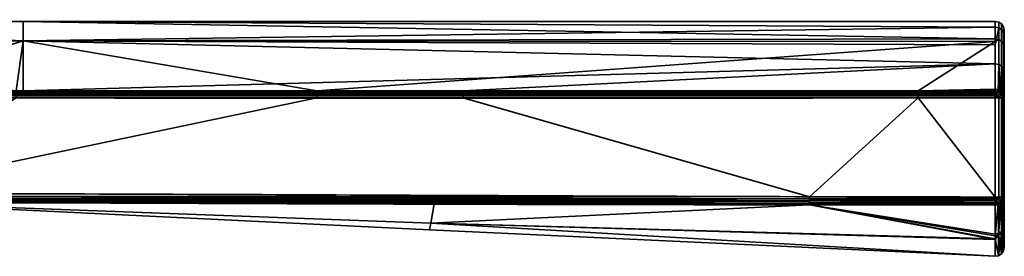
# Model space of a CAD drawing. Header units: millimetres. Extents: x -320 to 8070, y -96 to 57.
# Tile 68 of 111: x 4147 to 4201, y -96 to -83. Entities that reach past the tile are written whole.
import ezdxf

# ---------------------------------------------------------------- set-up
doc = ezdxf.new("R2010")
doc.units = ezdxf.units.MM
doc.layers.add('31', color=7, linetype='Continuous', true_color=0xffffff)

# ---------------------------------------------------------------- blocks, each defined once
blk = doc.blocks.new('UG_SURFACE_014')
at = {"layer": '31', "color": 251, "linetype": 'Continuous', "lineweight": 35}
for points in [[(4119.407, -83.211, 1103.999), (4146.862, -84.375, 1098.026), (4098.693, -83.206, 1103.195)], [(4098.693, -83.206, 1103.195), (4146.862, -84.375, 1098.026), (4119.504, -84.025, 1098.166)], [(4146.861, -83.3, 1103.998), (4119.407, -83.211, 1103.999), (4119.504, -84.024, 1109.832)], [(4119.407, -83.211, 1103.999), (4146.861, -83.3, 1103.998), (4146.862, -84.375, 1098.026)], [(4119.504, -84.024, 1109.832), (4146.862, -84.374, 1109.971), (4146.861, -83.3, 1103.998)], [(4146.861, -83.3, 1103.998), (4146.862, -84.374, 1109.971), (4200.5, -84.265, 1109.668)], [(4146.861, -83.3, 1103.998), (4200.5, -83.3, 1104), (4200.5, -83.616, 1100.726)], [(4200.5, -83.616, 1100.726), (4146.862, -84.375, 1098.026), (4146.861, -83.3, 1103.998)], [(4200.5, -84.265, 1109.668), (4200.5, -83.3, 1104), (4146.861, -83.3, 1103.998)], [(4200.5, -83.616, 1100.726), (4200.5, -84.603, 1098.112), (4146.862, -84.375, 1098.026)], [(4200.691, -83.338, 1104), (4200.5, -83.3, 1104), (4200.5, -84.265, 1109.668), (4200.691, -84.301, 1109.656)], [(4200.691, -83.653, 1100.733), (4200.5, -83.616, 1100.726), (4200.5, -83.3, 1104), (4200.691, -83.338, 1104)], [(4200.5, -84.603, 1098.112), (4200.5, -83.616, 1100.726), (4200.691, -83.653, 1100.733)], [(4200.691, -83.653, 1100.733), (4200.691, -85.68, 1095.366), (4200.5, -85.647, 1095.347), (4200.5, -84.603, 1098.112)], [(4200.853, -83.446, 1104), (4200.691, -83.338, 1104), (4200.691, -84.301, 1109.656), (4200.853, -84.404, 1109.62)], [(4200.853, -83.76, 1100.754), (4200.691, -83.653, 1100.733), (4200.691, -83.338, 1104), (4200.853, -83.446, 1104)], [(4200.853, -85.773, 1095.421), (4200.691, -85.68, 1095.366), (4200.691, -83.653, 1100.733), (4200.853, -83.76, 1100.754)], [(4200.962, -83.609, 1104), (4200.853, -83.446, 1104), (4200.853, -84.404, 1109.62), (4200.962, -84.557, 1109.566)], [(4200.962, -83.919, 1100.785), (4200.853, -83.76, 1100.754), (4200.853, -83.446, 1104), (4200.962, -83.609, 1104)], [(4201, -83.8, 1104), (4200.962, -83.609, 1104), (4200.962, -84.557, 1109.566), (4201, -84.737, 1109.503)], [(4201, -84.107, 1100.822), (4200.962, -83.919, 1100.785), (4200.962, -83.609, 1104), (4201, -83.8, 1104)], [(4146.49, -87.145, 1114.816), (4146.862, -84.374, 1109.971), (4119.504, -84.024, 1109.832)], [(4119.62, -84.991, 1095.494), (4119.504, -84.025, 1098.166), (4146.862, -84.375, 1098.026)], [(4200.962, -85.913, 1095.503), (4200.853, -85.773, 1095.421), (4200.853, -83.76, 1100.754), (4200.962, -83.919, 1100.785)], [(4201, -86.079, 1095.599), (4200.962, -85.913, 1095.503), (4200.962, -83.919, 1100.785), (4201, -84.107, 1100.822)], [(4201, -95.788, 1104), (4201, -83.8, 1104), (4201, -84.737, 1109.503)], [(4201, -95.788, 1104), (4201, -84.107, 1100.822), (4201, -83.8, 1104)], [(4201, -95.788, 1104), (4201, -86.079, 1095.599), (4201, -84.107, 1100.822)], [(4119.62, -84.991, 1095.494), (4146.862, -84.375, 1098.026), (4137.982, -87.146, 1093.184)], [(4146.862, -84.375, 1098.026), (4146.863, -87.147, 1093.184), (4137.982, -87.146, 1093.184)], [(4146.49, -87.145, 1114.816), (4146.863, -87.145, 1114.816), (4146.862, -84.374, 1109.971)], [(4146.862, -84.374, 1109.971), (4200.5, -84.419, 1109.946), (4200.5, -84.265, 1109.668)], [(4200.5, -84.419, 1109.946), (4146.862, -84.374, 1109.971), (4163.075, -87.148, 1114.816)], [(4146.862, -84.374, 1109.971), (4146.863, -87.145, 1114.816), (4163.075, -87.148, 1114.816)], [(4146.862, -84.375, 1098.026), (4200.5, -84.603, 1098.112), (4200.5, -85.647, 1095.347)], [(4200.5, -85.647, 1095.347), (4146.863, -87.147, 1093.184), (4146.862, -84.375, 1098.026)], [(4163.075, -87.148, 1114.816), (4196.247, -87.148, 1114.816), (4200.5, -84.419, 1109.946)], [(4196.247, -87.148, 1114.816), (4200.5, -87.053, 1114.698), (4200.5, -84.419, 1109.946)], [(4200.691, -84.301, 1109.656), (4200.5, -84.265, 1109.668), (4200.5, -84.419, 1109.946)], [(4200.5, -84.419, 1109.946), (4200.5, -87.053, 1114.698), (4200.691, -87.082, 1114.674), (4200.691, -84.301, 1109.656)], [(4200.853, -84.404, 1109.62), (4200.691, -84.301, 1109.656), (4200.691, -87.082, 1114.674), (4200.853, -87.167, 1114.606)], [(4200.962, -84.557, 1109.566), (4200.853, -84.404, 1109.62), (4200.853, -87.167, 1114.606), (4200.962, -87.294, 1114.505)], [(4201, -84.737, 1109.503), (4200.962, -84.557, 1109.566), (4200.962, -87.294, 1114.505), (4201, -87.443, 1114.385)], [(4201, -84.737, 1109.503), (4201, -87.443, 1114.385), (4201, -94.687, 1110.751), (4201, -95.788, 1104)], [(4171.152, -87.147, 1093.184), (4146.863, -87.147, 1093.184), (4200.5, -85.647, 1095.347)], [(4200.5, -85.647, 1095.347), (4200.5, -87.148, 1093.184), (4171.152, -87.147, 1093.184)], [(4200.653, -87.171, 1093.203), (4200.5, -87.148, 1093.184), (4200.5, -85.647, 1095.347), (4200.691, -85.68, 1095.366)], [(4200.691, -85.68, 1095.366), (4200.691, -87.177, 1093.208), (4200.653, -87.171, 1093.203)], [(4200.691, -85.68, 1095.366), (4200.853, -85.773, 1095.421), (4200.853, -87.261, 1093.277), (4200.804, -87.236, 1093.256)], [(4200.804, -87.236, 1093.256), (4200.691, -87.177, 1093.208), (4200.691, -85.68, 1095.366)], [(4200.853, -85.773, 1095.421), (4200.962, -85.913, 1095.503), (4200.962, -87.387, 1093.379), (4200.936, -87.357, 1093.355)], [(4200.936, -87.357, 1093.355), (4200.891, -87.305, 1093.312), (4200.853, -85.773, 1095.421)], [(4200.891, -87.305, 1093.312), (4200.853, -87.261, 1093.277), (4200.853, -85.773, 1095.421)], [(4201, -87.535, 1093.5), (4200.962, -87.387, 1093.379), (4200.962, -85.913, 1095.503), (4201, -86.079, 1095.599)], [(4201, -86.079, 1095.599), (4201, -95.788, 1104), (4201, -94.592, 1096.971)], [(4201, -94.592, 1096.971), (4201, -93.011, 1093.5), (4201, -87.535, 1093.5), (4201, -86.079, 1095.599)], [(4137.975, -87.534, 1093), (4137.977, -87.424, 1093.012), (4171.152, -87.425, 1093.012), (4171.152, -87.535, 1093)], [(4137.977, -87.424, 1093.012), (4137.979, -87.32, 1093.048), (4171.152, -87.32, 1093.048), (4171.152, -87.425, 1093.012)], [(4137.979, -87.32, 1093.048), (4137.98, -87.225, 1093.107), (4171.152, -87.226, 1093.107)], [(4171.152, -87.226, 1093.107), (4171.152, -87.32, 1093.048), (4137.979, -87.32, 1093.048)], [(4137.98, -87.225, 1093.107), (4137.982, -87.146, 1093.184), (4146.863, -87.147, 1093.184)], [(4171.152, -87.226, 1093.107), (4137.98, -87.225, 1093.107), (4146.863, -87.147, 1093.184)], [(4146.863, -87.145, 1114.816), (4146.49, -87.224, 1114.893), (4163.075, -87.227, 1114.893)], [(4146.863, -87.145, 1114.816), (4146.49, -87.145, 1114.816), (4146.49, -87.224, 1114.893)], [(4146.49, -87.224, 1114.893), (4146.49, -87.319, 1114.952), (4163.075, -87.321, 1114.952)], [(4163.075, -87.321, 1114.952), (4163.075, -87.227, 1114.893), (4146.49, -87.224, 1114.893)], [(4146.49, -87.319, 1114.952), (4146.49, -87.423, 1114.988), (4163.075, -87.426, 1114.988), (4163.075, -87.321, 1114.952)], [(4146.49, -87.423, 1114.988), (4146.49, -87.533, 1115), (4163.075, -87.536, 1115), (4163.075, -87.426, 1114.988)], [(4163.075, -87.227, 1114.893), (4163.075, -87.148, 1114.816), (4146.863, -87.145, 1114.816)], [(4146.863, -87.147, 1093.184), (4171.152, -87.147, 1093.184), (4171.152, -87.226, 1093.107)], [(4163.075, -87.148, 1114.816), (4163.075, -87.227, 1114.893), (4196.247, -87.227, 1114.893), (4196.247, -87.148, 1114.816)], [(4163.075, -87.227, 1114.893), (4163.075, -87.321, 1114.952), (4196.247, -87.321, 1114.952), (4196.247, -87.227, 1114.893)], [(4163.075, -87.321, 1114.952), (4163.075, -87.426, 1114.988), (4196.247, -87.426, 1114.988), (4196.247, -87.321, 1114.952)], [(4163.075, -87.426, 1114.988), (4163.075, -87.536, 1115), (4196.247, -87.536, 1115), (4196.247, -87.426, 1114.988)], [(4171.152, -87.226, 1093.107), (4171.152, -87.147, 1093.184), (4200.5, -87.148, 1093.184), (4200.5, -87.182, 1093.15)], [(4200.5, -87.182, 1093.15), (4200.5, -87.227, 1093.107), (4171.152, -87.226, 1093.107)], [(4171.152, -87.32, 1093.048), (4171.152, -87.226, 1093.107), (4200.5, -87.227, 1093.107), (4200.5, -87.321, 1093.048)], [(4171.152, -87.425, 1093.012), (4171.152, -87.32, 1093.048), (4200.5, -87.321, 1093.048), (4200.5, -87.344, 1093.04)], [(4200.5, -87.344, 1093.04), (4200.5, -87.425, 1093.012), (4171.152, -87.425, 1093.012)], [(4171.152, -87.535, 1093), (4171.152, -87.425, 1093.012), (4200.5, -87.425, 1093.012), (4200.5, -87.535, 1093)], [(4196.247, -87.148, 1114.816), (4200.5, -87.148, 1114.816), (4200.5, -87.053, 1114.698)], [(4196.247, -87.148, 1114.816), (4196.247, -87.227, 1114.893), (4200.5, -87.227, 1114.893), (4200.5, -87.182, 1114.85)], [(4200.5, -87.182, 1114.85), (4200.5, -87.148, 1114.816), (4196.247, -87.148, 1114.816)], [(4196.247, -87.227, 1114.893), (4196.247, -87.321, 1114.952), (4200.5, -87.321, 1114.952), (4200.5, -87.227, 1114.893)], [(4196.247, -87.321, 1114.952), (4196.247, -87.426, 1114.988), (4200.5, -87.425, 1114.988), (4200.5, -87.344, 1114.959)], [(4200.5, -87.344, 1114.959), (4200.5, -87.321, 1114.952), (4196.247, -87.321, 1114.952)], [(4196.247, -87.426, 1114.988), (4196.247, -87.536, 1115), (4200.5, -87.535, 1115), (4200.5, -87.425, 1114.988)], [(4200.691, -87.082, 1114.674), (4200.5, -87.053, 1114.698), (4200.5, -87.148, 1114.816), (4200.653, -87.171, 1114.797)], [(4200.653, -87.171, 1114.797), (4200.5, -87.148, 1114.816), (4200.5, -87.182, 1114.85)], [(4200.5, -87.182, 1093.15), (4200.5, -87.148, 1093.184), (4200.653, -87.171, 1093.203)], [(4200.5, -87.182, 1114.85), (4200.636, -87.207, 1114.852), (4200.653, -87.171, 1114.797)], [(4200.653, -87.171, 1093.203), (4200.636, -87.207, 1093.148), (4200.5, -87.182, 1093.15)], [(4200.636, -87.207, 1114.852), (4200.5, -87.182, 1114.85), (4200.5, -87.227, 1114.893)], [(4200.5, -87.227, 1093.107), (4200.5, -87.182, 1093.15), (4200.636, -87.207, 1093.148)], [(4200.636, -87.207, 1114.852), (4200.5, -87.227, 1114.893), (4200.5, -87.321, 1114.952)], [(4200.5, -87.321, 1114.952), (4200.573, -87.358, 1114.962), (4200.636, -87.207, 1114.852)], [(4200.636, -87.207, 1093.148), (4200.573, -87.358, 1093.039), (4200.5, -87.321, 1093.048)], [(4200.5, -87.321, 1093.048), (4200.5, -87.227, 1093.107), (4200.636, -87.207, 1093.148)], [(4200.5, -87.321, 1114.952), (4200.5, -87.344, 1114.959), (4200.573, -87.358, 1114.962)], [(4200.573, -87.358, 1093.039), (4200.5, -87.344, 1093.04), (4200.5, -87.321, 1093.048)], [(4200.573, -87.358, 1114.962), (4200.5, -87.344, 1114.959), (4200.5, -87.425, 1114.988)], [(4200.5, -87.425, 1093.012), (4200.5, -87.344, 1093.04), (4200.573, -87.358, 1093.039)], [(4200.5, -87.425, 1114.988), (4200.5, -87.535, 1115), (4200.573, -87.358, 1114.962)], [(4200.5, -87.535, 1115), (4200.636, -87.399, 1114.962), (4200.573, -87.358, 1114.962)], [(4200.573, -87.358, 1093.039), (4200.5, -87.535, 1093), (4200.5, -87.425, 1093.012)], [(4200.573, -87.358, 1093.039), (4200.636, -87.399, 1093.039), (4200.5, -87.535, 1093)], [(4200.5, -87.535, 1115), (4200.678, -87.462, 1114.962), (4200.636, -87.399, 1114.962)], [(4200.636, -87.399, 1093.039), (4200.678, -87.462, 1093.039), (4200.5, -87.535, 1093)], [(4200.678, -87.462, 1114.962), (4200.5, -87.535, 1115), (4200.691, -87.535, 1114.962)], [(4200.691, -87.535, 1093.038), (4200.5, -87.535, 1093), (4200.678, -87.462, 1093.039)], [(4200.573, -87.358, 1114.962), (4200.636, -87.399, 1114.962), (4200.751, -87.284, 1114.852), (4200.636, -87.207, 1114.852)], [(4200.636, -87.207, 1093.148), (4200.751, -87.284, 1093.148), (4200.636, -87.399, 1093.039), (4200.573, -87.358, 1093.039)], [(4200.691, -87.177, 1114.792), (4200.653, -87.171, 1114.797), (4200.636, -87.207, 1114.852)], [(4200.636, -87.207, 1093.148), (4200.653, -87.171, 1093.203), (4200.691, -87.177, 1093.208)], [(4200.636, -87.207, 1114.852), (4200.751, -87.284, 1114.852), (4200.691, -87.177, 1114.792)], [(4200.691, -87.177, 1093.208), (4200.751, -87.284, 1093.148), (4200.636, -87.207, 1093.148)], [(4200.636, -87.399, 1114.962), (4200.678, -87.462, 1114.962), (4200.828, -87.4, 1114.852), (4200.751, -87.284, 1114.852)], [(4200.751, -87.284, 1093.148), (4200.828, -87.4, 1093.148), (4200.678, -87.462, 1093.039), (4200.636, -87.399, 1093.039)], [(4200.653, -87.171, 1114.797), (4200.691, -87.177, 1114.792), (4200.691, -87.082, 1114.674)], [(4200.828, -87.4, 1114.852), (4200.678, -87.462, 1114.962), (4200.693, -87.535, 1114.962), (4200.853, -87.535, 1114.853)], [(4200.853, -87.535, 1093.147), (4200.693, -87.535, 1093.039), (4200.678, -87.462, 1093.039), (4200.828, -87.4, 1093.148)], [(4200.691, -87.535, 1114.962), (4200.693, -87.535, 1114.962), (4200.678, -87.462, 1114.962)], [(4200.678, -87.462, 1093.039), (4200.693, -87.535, 1093.039), (4200.691, -87.535, 1093.038)], [(4200.853, -87.167, 1114.606), (4200.691, -87.082, 1114.674), (4200.691, -87.177, 1114.792), (4200.804, -87.236, 1114.744)], [(4200.751, -87.284, 1114.852), (4200.804, -87.236, 1114.744), (4200.691, -87.177, 1114.792)], [(4200.691, -87.177, 1093.208), (4200.804, -87.236, 1093.256), (4200.751, -87.284, 1093.148)], [(4200.804, -87.236, 1114.744), (4200.751, -87.284, 1114.852), (4200.828, -87.4, 1114.852)], [(4200.828, -87.4, 1093.148), (4200.751, -87.284, 1093.148), (4200.804, -87.236, 1093.256)], [(4200.804, -87.236, 1114.744), (4200.853, -87.261, 1114.723), (4200.853, -87.167, 1114.606)], [(4200.828, -87.4, 1114.852), (4200.853, -87.261, 1114.723), (4200.804, -87.236, 1114.744)], [(4200.804, -87.236, 1093.256), (4200.853, -87.261, 1093.277), (4200.828, -87.4, 1093.148)], [(4200.891, -87.305, 1114.688), (4200.853, -87.261, 1114.723), (4200.828, -87.4, 1114.852)], [(4200.828, -87.4, 1093.148), (4200.853, -87.261, 1093.277), (4200.891, -87.305, 1093.312)], [(4200.828, -87.4, 1114.852), (4200.928, -87.358, 1114.688), (4200.891, -87.305, 1114.688)], [(4200.891, -87.305, 1093.312), (4200.928, -87.358, 1093.312), (4200.828, -87.4, 1093.148)], [(4200.928, -87.358, 1114.688), (4200.828, -87.4, 1114.852), (4200.855, -87.535, 1114.852), (4200.962, -87.535, 1114.691)], [(4200.962, -87.535, 1093.309), (4200.855, -87.535, 1093.148), (4200.828, -87.4, 1093.148), (4200.928, -87.358, 1093.312)], [(4200.853, -87.535, 1114.853), (4200.855, -87.535, 1114.852), (4200.828, -87.4, 1114.852)], [(4200.828, -87.4, 1093.148), (4200.855, -87.535, 1093.148), (4200.853, -87.535, 1093.147)], [(4200.962, -87.294, 1114.505), (4200.853, -87.167, 1114.606), (4200.891, -87.305, 1114.688), (4200.936, -87.357, 1114.645)], [(4200.853, -87.167, 1114.606), (4200.853, -87.261, 1114.723), (4200.891, -87.305, 1114.688)], [(4200.891, -87.305, 1114.688), (4200.928, -87.358, 1114.688), (4200.936, -87.357, 1114.645)], [(4200.936, -87.357, 1093.355), (4200.928, -87.358, 1093.312), (4200.891, -87.305, 1093.312)], [(4200.936, -87.357, 1114.645), (4200.928, -87.358, 1114.688), (4200.963, -87.535, 1114.688)], [(4200.963, -87.535, 1093.312), (4200.928, -87.358, 1093.312), (4200.936, -87.357, 1093.355)], [(4200.962, -87.535, 1114.691), (4200.963, -87.535, 1114.688), (4200.928, -87.358, 1114.688)], [(4200.928, -87.358, 1093.312), (4200.963, -87.535, 1093.312), (4200.962, -87.535, 1093.309)], [(4200.936, -87.357, 1114.645), (4200.962, -87.387, 1114.621), (4200.962, -87.294, 1114.505)], [(4200.963, -87.535, 1114.688), (4200.962, -87.387, 1114.621), (4200.936, -87.357, 1114.645)], [(4200.936, -87.357, 1093.355), (4200.962, -87.387, 1093.379), (4200.963, -87.535, 1093.312)], [(4201, -87.443, 1114.385), (4200.962, -87.294, 1114.505), (4200.962, -87.387, 1114.621), (4201, -87.535, 1114.5)], [(4200.963, -87.535, 1114.688), (4201, -87.535, 1114.5), (4200.962, -87.387, 1114.621)], [(4200.962, -87.387, 1093.379), (4201, -87.535, 1093.5), (4200.963, -87.535, 1093.312)], [(4201, -87.443, 1114.385), (4201, -87.535, 1114.5), (4201, -93.011, 1114.5), (4201, -94.687, 1110.751)], [(4190.257, -92.992, 1093), (4138, -92.8, 1093), (4137.975, -87.534, 1093), (4171.152, -87.535, 1093)], [(4163.075, -87.536, 1115), (4146.49, -87.533, 1115), (4138, -92.8, 1115)], [(4196.247, -87.536, 1115), (4163.075, -87.536, 1115), (4138, -92.8, 1115), (4190.257, -92.992, 1115)], [(4171.152, -87.535, 1093), (4200.5, -87.535, 1093), (4200.5, -93.011, 1093), (4190.257, -92.992, 1093)], [(4190.257, -92.992, 1115), (4200.5, -93.011, 1115), (4196.247, -87.536, 1115)], [(4200.5, -93.011, 1115), (4200.5, -87.535, 1115), (4196.247, -87.536, 1115)], [(4200.5, -87.535, 1115), (4200.5, -93.011, 1115), (4200.691, -93.011, 1114.962), (4200.691, -87.535, 1114.962)], [(4200.5, -93.011, 1093), (4200.5, -87.535, 1093), (4200.691, -87.535, 1093.038), (4200.691, -93.011, 1093.038)], [(4200.693, -87.535, 1114.962), (4200.691, -87.535, 1114.962), (4200.691, -93.011, 1114.962), (4200.693, -93.011, 1114.962)], [(4200.693, -93.011, 1093.039), (4200.691, -93.011, 1093.038), (4200.691, -87.535, 1093.038), (4200.693, -87.535, 1093.039)], [(4200.693, -93.011, 1114.962), (4200.853, -93.011, 1114.853), (4200.853, -87.535, 1114.853), (4200.693, -87.535, 1114.962)], [(4200.693, -87.535, 1093.039), (4200.853, -87.535, 1093.147), (4200.853, -93.011, 1093.147), (4200.693, -93.011, 1093.039)], [(4200.855, -87.535, 1114.852), (4200.853, -87.535, 1114.853), (4200.853, -93.011, 1114.853), (4200.855, -93.011, 1114.852)], [(4200.855, -93.011, 1093.148), (4200.853, -93.011, 1093.147), (4200.853, -87.535, 1093.147), (4200.855, -87.535, 1093.148)], [(4200.855, -93.011, 1114.852), (4200.962, -93.011, 1114.691), (4200.962, -87.535, 1114.691), (4200.855, -87.535, 1114.852)], [(4200.855, -87.535, 1093.148), (4200.962, -87.535, 1093.309), (4200.962, -93.011, 1093.309), (4200.855, -93.011, 1093.148)], [(4200.963, -87.535, 1114.688), (4200.962, -87.535, 1114.691), (4200.962, -93.011, 1114.691), (4200.963, -93.011, 1114.688)], [(4200.963, -93.011, 1093.312), (4200.962, -93.011, 1093.309), (4200.962, -87.535, 1093.309), (4200.963, -87.535, 1093.312)], [(4200.963, -93.011, 1114.688), (4201, -93.011, 1114.5), (4201, -87.535, 1114.5), (4200.963, -87.535, 1114.688)], [(4200.963, -87.535, 1093.312), (4201, -87.535, 1093.5), (4201, -93.011, 1093.5), (4200.963, -93.011, 1093.312)], [(4190.257, -92.992, 1115), (4138, -92.8, 1115), (4138, -92.955, 1114.976)], [(4138, -92.955, 1093.024), (4138, -92.8, 1093), (4190.257, -92.992, 1093)], [(4137.999, -93.3, 1093.5), (4169.353, -94.449, 1098.435), (4137.979, -93.299, 1098.581)], [(4137.979, -93.299, 1098.581), (4169.353, -94.449, 1098.435), (4169.283, -94.83, 1104)], [(4137.999, -93.3, 1114.5), (4137.979, -93.299, 1109.419), (4169.353, -94.449, 1109.565)], [(4137.979, -93.299, 1109.419), (4137.979, -93.299, 1104), (4169.283, -94.83, 1104)], [(4169.283, -94.83, 1104), (4169.353, -94.449, 1109.565), (4137.979, -93.299, 1109.419)], [(4169.283, -94.83, 1104), (4137.979, -93.299, 1104), (4137.979, -93.299, 1098.581)], [(4138, -93.094, 1114.905), (4137.999, -93.204, 1114.794), (4190.256, -93.301, 1114.893)], [(4137.999, -93.204, 1093.206), (4138, -93.094, 1093.096), (4190.257, -93.207, 1093.048)], [(4137.999, -93.204, 1114.794), (4137.999, -93.276, 1114.655), (4190.256, -93.38, 1114.815)], [(4190.256, -93.38, 1114.815), (4190.256, -93.301, 1114.893), (4137.999, -93.204, 1114.794)], [(4137.999, -93.276, 1093.346), (4137.999, -93.204, 1093.206), (4190.256, -93.301, 1093.107)], [(4190.257, -93.207, 1093.048), (4190.256, -93.301, 1093.107), (4137.999, -93.204, 1093.206)], [(4137.999, -93.276, 1114.655), (4137.999, -93.3, 1114.5), (4169.543, -93.385, 1114.634)], [(4169.543, -93.385, 1114.634), (4190.256, -93.38, 1114.815), (4137.999, -93.276, 1114.655)], [(4137.999, -93.276, 1093.346), (4190.256, -93.38, 1093.185), (4169.543, -93.385, 1093.366)], [(4169.543, -93.385, 1093.366), (4137.999, -93.3, 1093.5), (4137.999, -93.276, 1093.346)], [(4190.256, -93.301, 1093.107), (4190.256, -93.38, 1093.185), (4137.999, -93.276, 1093.346)], [(4137.999, -93.3, 1093.5), (4169.543, -93.385, 1093.366), (4169.353, -94.449, 1098.435)], [(4169.353, -94.449, 1109.565), (4169.543, -93.385, 1114.634), (4137.999, -93.3, 1114.5)], [(4138, -92.955, 1114.976), (4138, -93.094, 1114.905), (4190.257, -93.207, 1114.951)], [(4138, -92.955, 1114.976), (4190.257, -93.102, 1114.988), (4190.257, -92.992, 1115)], [(4190.257, -93.207, 1114.951), (4190.257, -93.102, 1114.988), (4138, -92.955, 1114.976)], [(4138, -93.094, 1093.096), (4138, -92.955, 1093.024), (4190.257, -93.102, 1093.012)], [(4190.257, -92.992, 1093), (4190.257, -93.102, 1093.012), (4138, -92.955, 1093.024)], [(4190.256, -93.301, 1114.893), (4190.257, -93.207, 1114.951), (4138, -93.094, 1114.905)], [(4190.257, -93.102, 1093.012), (4190.257, -93.207, 1093.048), (4138, -93.094, 1093.096)], [(4169.353, -94.449, 1098.435), (4169.543, -93.385, 1093.366), (4190.256, -93.44, 1093.278)], [(4190.256, -93.44, 1114.722), (4169.543, -93.385, 1114.634), (4169.353, -94.449, 1109.565)], [(4169.543, -93.385, 1114.634), (4190.256, -93.44, 1114.722), (4190.256, -93.38, 1114.815)], [(4190.256, -93.38, 1093.185), (4190.256, -93.44, 1093.278), (4169.543, -93.385, 1093.366)], [(4190.257, -93.207, 1114.951), (4190.256, -93.301, 1114.893), (4200.5, -93.307, 1114.903)], [(4200.5, -93.307, 1093.097), (4190.256, -93.301, 1093.107), (4190.257, -93.207, 1093.048)], [(4200.5, -93.365, 1114.85), (4190.256, -93.301, 1114.893), (4190.256, -93.38, 1114.815)], [(4200.5, -93.365, 1114.85), (4200.5, -93.307, 1114.903), (4190.256, -93.301, 1114.893)], [(4190.256, -93.301, 1093.107), (4200.5, -93.307, 1093.097), (4200.5, -93.365, 1093.15)], [(4200.5, -93.365, 1093.15), (4190.256, -93.38, 1093.185), (4190.256, -93.301, 1093.107)], [(4190.256, -93.38, 1114.815), (4200.5, -93.385, 1114.833), (4200.5, -93.365, 1114.85)], [(4200.5, -93.365, 1093.15), (4200.5, -93.385, 1093.167), (4190.256, -93.38, 1093.185)], [(4200.5, -93.446, 1114.747), (4200.5, -93.385, 1114.833), (4190.256, -93.38, 1114.815)], [(4190.256, -93.38, 1114.815), (4190.256, -93.44, 1114.722), (4200.5, -93.446, 1114.747)], [(4200.5, -93.446, 1093.253), (4190.256, -93.44, 1093.278), (4190.256, -93.38, 1093.185)], [(4190.256, -93.38, 1093.185), (4200.5, -93.385, 1093.167), (4200.5, -93.446, 1093.253)], [(4200.5, -93.011, 1115), (4190.257, -92.992, 1115), (4190.257, -93.102, 1114.988)], [(4190.257, -93.102, 1093.012), (4190.257, -92.992, 1093), (4200.5, -93.011, 1093)], [(4190.257, -93.102, 1114.988), (4200.5, -93.116, 1114.989), (4200.5, -93.011, 1115)], [(4200.5, -93.011, 1093), (4200.5, -93.116, 1093.011), (4190.257, -93.102, 1093.012)], [(4190.257, -93.102, 1114.988), (4190.257, -93.207, 1114.951), (4200.5, -93.203, 1114.96)], [(4200.5, -93.203, 1114.96), (4200.5, -93.116, 1114.989), (4190.257, -93.102, 1114.988)], [(4190.257, -93.102, 1093.012), (4200.5, -93.116, 1093.011), (4200.5, -93.203, 1093.04)], [(4200.5, -93.203, 1093.04), (4190.257, -93.207, 1093.048), (4190.257, -93.102, 1093.012)], [(4190.257, -93.207, 1114.951), (4200.5, -93.216, 1114.956), (4200.5, -93.203, 1114.96)], [(4200.5, -93.203, 1093.04), (4200.5, -93.216, 1093.044), (4190.257, -93.207, 1093.048)], [(4200.5, -93.307, 1114.903), (4200.5, -93.216, 1114.956), (4190.257, -93.207, 1114.951)], [(4190.257, -93.207, 1093.048), (4200.5, -93.216, 1093.044), (4200.5, -93.307, 1093.097)], [(4200.493, -95.161, 1110.91), (4200.686, -95.127, 1110.898), (4200.669, -93.417, 1114.731)], [(4200.493, -95.063, 1096.805), (4200.5, -93.446, 1093.253), (4200.669, -93.417, 1093.269)], [(4200.669, -93.417, 1093.269), (4200.686, -95.029, 1096.817), (4200.493, -95.063, 1096.805)], [(4200.669, -93.417, 1114.731), (4200.5, -93.446, 1114.747), (4200.493, -95.161, 1110.91)], [(4200.573, -93.189, 1114.962), (4200.5, -93.011, 1115), (4200.5, -93.116, 1114.989)], [(4200.691, -93.011, 1114.962), (4200.5, -93.011, 1115), (4200.678, -93.085, 1114.962)], [(4200.5, -93.011, 1115), (4200.636, -93.148, 1114.962), (4200.678, -93.085, 1114.962)], [(4200.5, -93.011, 1115), (4200.573, -93.189, 1114.962), (4200.636, -93.148, 1114.962)], [(4200.678, -93.085, 1093.039), (4200.5, -93.011, 1093), (4200.691, -93.011, 1093.038)], [(4200.678, -93.085, 1093.039), (4200.636, -93.148, 1093.039), (4200.5, -93.011, 1093)], [(4200.636, -93.148, 1093.039), (4200.573, -93.189, 1093.039), (4200.5, -93.011, 1093)], [(4200.5, -93.116, 1093.011), (4200.5, -93.011, 1093), (4200.573, -93.189, 1093.039)], [(4200.5, -93.116, 1114.989), (4200.5, -93.203, 1114.96), (4200.573, -93.189, 1114.962)], [(4200.573, -93.189, 1093.039), (4200.5, -93.203, 1093.04), (4200.5, -93.116, 1093.011)], [(4200.573, -93.189, 1114.962), (4200.5, -93.216, 1114.956), (4200.5, -93.307, 1114.903)], [(4200.573, -93.189, 1114.962), (4200.5, -93.203, 1114.96), (4200.5, -93.216, 1114.956)], [(4200.5, -93.307, 1114.903), (4200.635, -93.34, 1114.852), (4200.573, -93.189, 1114.962)], [(4200.573, -93.189, 1093.039), (4200.635, -93.34, 1093.148), (4200.5, -93.307, 1093.097)], [(4200.5, -93.307, 1093.097), (4200.5, -93.216, 1093.044), (4200.573, -93.189, 1093.039)], [(4200.5, -93.216, 1093.044), (4200.5, -93.203, 1093.04), (4200.573, -93.189, 1093.039)], [(4200.5, -93.307, 1114.903), (4200.5, -93.365, 1114.85), (4200.635, -93.34, 1114.852)], [(4200.635, -93.34, 1093.148), (4200.5, -93.365, 1093.15), (4200.5, -93.307, 1093.097)], [(4200.669, -93.417, 1114.731), (4200.635, -93.34, 1114.852), (4200.5, -93.385, 1114.833)], [(4200.635, -93.34, 1114.852), (4200.5, -93.365, 1114.85), (4200.5, -93.385, 1114.833)], [(4200.5, -93.385, 1093.167), (4200.635, -93.34, 1093.148), (4200.669, -93.417, 1093.269)], [(4200.5, -93.385, 1093.167), (4200.5, -93.365, 1093.15), (4200.635, -93.34, 1093.148)], [(4200.5, -93.385, 1114.833), (4200.5, -93.446, 1114.747), (4200.669, -93.417, 1114.731)], [(4200.669, -93.417, 1093.269), (4200.5, -93.446, 1093.253), (4200.5, -93.385, 1093.167)], [(4200.636, -93.148, 1114.962), (4200.573, -93.189, 1114.962), (4200.635, -93.34, 1114.852), (4200.751, -93.263, 1114.852)], [(4200.751, -93.263, 1093.148), (4200.635, -93.34, 1093.148), (4200.573, -93.189, 1093.039), (4200.636, -93.148, 1093.039)], [(4200.751, -93.263, 1114.852), (4200.635, -93.34, 1114.852), (4200.691, -93.413, 1114.728)], [(4200.691, -93.413, 1093.271), (4200.635, -93.34, 1093.148), (4200.751, -93.263, 1093.148)], [(4200.635, -93.34, 1114.852), (4200.669, -93.417, 1114.731), (4200.691, -93.413, 1114.728)], [(4200.691, -93.413, 1093.271), (4200.669, -93.417, 1093.269), (4200.635, -93.34, 1093.148)], [(4200.678, -93.085, 1114.962), (4200.636, -93.148, 1114.962), (4200.751, -93.263, 1114.852), (4200.828, -93.147, 1114.852)], [(4200.828, -93.147, 1093.148), (4200.751, -93.263, 1093.148), (4200.636, -93.148, 1093.039), (4200.678, -93.085, 1093.039)], [(4200.686, -95.127, 1110.898), (4200.691, -93.413, 1114.728), (4200.669, -93.417, 1114.731)], [(4200.669, -93.417, 1093.269), (4200.691, -93.413, 1093.271), (4200.686, -95.029, 1096.817)], [(4200.678, -93.085, 1114.962), (4200.693, -93.011, 1114.962), (4200.691, -93.011, 1114.962)], [(4200.853, -93.011, 1114.853), (4200.693, -93.011, 1114.962), (4200.678, -93.085, 1114.962), (4200.828, -93.147, 1114.852)], [(4200.828, -93.147, 1093.148), (4200.678, -93.085, 1093.039), (4200.693, -93.011, 1093.039), (4200.853, -93.011, 1093.147)], [(4200.691, -93.011, 1093.038), (4200.693, -93.011, 1093.039), (4200.678, -93.085, 1093.039)], [(4200.686, -95.127, 1110.898), (4200.825, -93.335, 1114.684), (4200.814, -93.342, 1114.688)], [(4200.825, -93.335, 1114.684), (4200.686, -95.127, 1110.898), (4200.851, -95.025, 1110.864)], [(4200.814, -93.342, 1093.312), (4200.825, -93.335, 1093.316), (4200.686, -95.029, 1096.817)], [(4200.851, -94.928, 1096.853), (4200.686, -95.029, 1096.817), (4200.825, -93.335, 1093.316)], [(4200.686, -95.029, 1096.817), (4200.691, -93.413, 1093.271), (4200.814, -93.342, 1093.312)], [(4200.814, -93.342, 1114.688), (4200.691, -93.413, 1114.728), (4200.686, -95.127, 1110.898)], [(4200.691, -93.413, 1114.728), (4200.814, -93.342, 1114.688), (4200.751, -93.263, 1114.852)], [(4200.751, -93.263, 1093.148), (4200.814, -93.342, 1093.312), (4200.691, -93.413, 1093.271)], [(4200.928, -93.189, 1114.688), (4200.828, -93.147, 1114.852), (4200.751, -93.263, 1114.852)], [(4200.823, -93.332, 1093.311), (4200.751, -93.263, 1093.148), (4200.828, -93.147, 1093.148)], [(4200.751, -93.263, 1114.852), (4200.823, -93.332, 1114.689), (4200.928, -93.189, 1114.688)], [(4200.814, -93.342, 1114.688), (4200.823, -93.332, 1114.689), (4200.751, -93.263, 1114.852)], [(4200.751, -93.263, 1093.148), (4200.823, -93.332, 1093.311), (4200.814, -93.342, 1093.312)], [(4200.825, -93.335, 1114.684), (4200.823, -93.332, 1114.689), (4200.814, -93.342, 1114.688)], [(4200.814, -93.342, 1093.312), (4200.823, -93.332, 1093.311), (4200.825, -93.335, 1093.316)], [(4200.828, -93.147, 1093.148), (4200.928, -93.189, 1093.312), (4200.823, -93.332, 1093.311)], [(4200.853, -93.319, 1114.675), (4200.928, -93.189, 1114.688), (4200.823, -93.332, 1114.689)], [(4200.823, -93.332, 1093.311), (4200.928, -93.189, 1093.312), (4200.853, -93.319, 1093.325)], [(4200.823, -93.332, 1114.689), (4200.825, -93.335, 1114.684), (4200.853, -93.319, 1114.675)], [(4200.853, -93.319, 1093.325), (4200.825, -93.335, 1093.316), (4200.823, -93.332, 1093.311)], [(4200.851, -95.025, 1110.864), (4200.853, -93.319, 1114.675), (4200.825, -93.335, 1114.684)], [(4200.825, -93.335, 1093.316), (4200.853, -93.319, 1093.325), (4200.851, -94.928, 1096.853)], [(4200.828, -93.147, 1114.852), (4200.855, -93.011, 1114.852), (4200.853, -93.011, 1114.853)], [(4200.962, -93.011, 1114.691), (4200.855, -93.011, 1114.852), (4200.828, -93.147, 1114.852), (4200.928, -93.189, 1114.688)], [(4200.928, -93.189, 1093.312), (4200.828, -93.147, 1093.148), (4200.855, -93.011, 1093.148), (4200.962, -93.011, 1093.309)], [(4200.853, -93.011, 1093.147), (4200.855, -93.011, 1093.148), (4200.828, -93.147, 1093.148)], [(4200.948, -93.196, 1114.605), (4200.851, -95.025, 1110.864), (4200.961, -94.87, 1110.812)], [(4200.851, -94.928, 1096.853), (4200.853, -93.319, 1093.325), (4200.948, -93.196, 1093.395)], [(4200.961, -94.774, 1096.907), (4200.851, -94.928, 1096.853), (4200.948, -93.196, 1093.395)], [(4200.948, -93.196, 1114.605), (4200.853, -93.319, 1114.675), (4200.851, -95.025, 1110.864)], [(4200.853, -93.319, 1114.675), (4200.948, -93.196, 1114.605), (4200.928, -93.189, 1114.688)], [(4200.928, -93.189, 1093.312), (4200.948, -93.196, 1093.395), (4200.853, -93.319, 1093.325)], [(4200.928, -93.189, 1114.688), (4200.963, -93.011, 1114.688), (4200.962, -93.011, 1114.691)], [(4200.963, -93.011, 1114.688), (4200.928, -93.189, 1114.688), (4200.948, -93.196, 1114.605)], [(4200.948, -93.196, 1093.395), (4200.928, -93.189, 1093.312), (4200.963, -93.011, 1093.312)], [(4200.962, -93.011, 1093.309), (4200.963, -93.011, 1093.312), (4200.928, -93.189, 1093.312)], [(4200.948, -93.196, 1114.605), (4200.962, -93.178, 1114.595), (4200.963, -93.011, 1114.688)], [(4200.963, -93.011, 1093.312), (4200.962, -93.178, 1093.405), (4200.948, -93.196, 1093.395)], [(4200.961, -94.87, 1110.812), (4200.962, -93.178, 1114.595), (4200.948, -93.196, 1114.605)], [(4200.948, -93.196, 1093.395), (4200.962, -93.178, 1093.405), (4200.961, -94.774, 1096.907)], [(4200.961, -94.87, 1110.812), (4201, -94.687, 1110.751), (4201, -93.011, 1114.5)], [(4200.961, -94.774, 1096.907), (4200.962, -93.178, 1093.405), (4201, -93.011, 1093.5)], [(4201, -93.011, 1093.5), (4201, -94.592, 1096.971), (4200.961, -94.774, 1096.907)], [(4201, -93.011, 1114.5), (4200.962, -93.178, 1114.595), (4200.961, -94.87, 1110.812)], [(4200.962, -93.178, 1114.595), (4201, -93.011, 1114.5), (4200.963, -93.011, 1114.688)], [(4200.963, -93.011, 1093.312), (4201, -93.011, 1093.5), (4200.962, -93.178, 1093.405)], [(4190.256, -93.44, 1093.278), (4200.492, -95.321, 1098.318), (4169.353, -94.449, 1098.435)], [(4169.353, -94.449, 1109.565), (4200.492, -95.36, 1109.69), (4190.256, -93.44, 1114.722)], [(4190.256, -93.44, 1093.278), (4200.5, -93.446, 1093.253), (4200.493, -95.063, 1096.805)], [(4190.256, -93.44, 1114.722), (4200.492, -95.36, 1109.69), (4200.493, -95.161, 1110.91)], [(4200.493, -95.161, 1110.91), (4200.5, -93.446, 1114.747), (4190.256, -93.44, 1114.722)], [(4200.493, -95.063, 1096.805), (4200.492, -95.321, 1098.318), (4190.256, -93.44, 1093.278)], [(4200.488, -96.288, 1104), (4169.283, -94.83, 1104), (4169.353, -94.449, 1098.435)], [(4169.353, -94.449, 1109.565), (4169.283, -94.83, 1104), (4200.488, -96.288, 1104)], [(4169.353, -94.449, 1098.435), (4200.492, -95.321, 1098.318), (4200.488, -96.288, 1104)], [(4200.488, -96.288, 1104), (4200.492, -95.36, 1109.69), (4169.353, -94.449, 1109.565)], [(4200.488, -96.288, 1104), (4200.488, -96.288, 1104), (4169.283, -94.83, 1104)], [(4200.492, -95.321, 1098.318), (4200.686, -95.029, 1096.817), (4200.683, -96.254, 1104)], [(4200.492, -95.321, 1098.318), (4200.493, -95.063, 1096.805), (4200.686, -95.029, 1096.817)], [(4200.851, -95.025, 1110.864), (4200.686, -95.127, 1110.898), (4200.683, -96.254, 1104)], [(4200.683, -96.254, 1104), (4200.85, -96.146, 1104), (4200.851, -95.025, 1110.864)], [(4200.85, -96.146, 1104), (4200.683, -96.254, 1104), (4200.686, -95.029, 1096.817)], [(4200.686, -95.029, 1096.817), (4200.851, -94.928, 1096.853), (4200.85, -96.146, 1104)], [(4200.961, -94.87, 1110.812), (4200.851, -95.025, 1110.864), (4200.85, -96.146, 1104)], [(4200.85, -96.146, 1104), (4200.961, -95.982, 1104), (4200.961, -94.87, 1110.812)], [(4200.961, -95.982, 1104), (4200.85, -96.146, 1104), (4200.851, -94.928, 1096.853)], [(4200.851, -94.928, 1096.853), (4200.961, -94.774, 1096.907), (4200.961, -95.982, 1104)], [(4200.961, -95.982, 1104), (4200.961, -94.774, 1096.907), (4201, -94.592, 1096.971)], [(4201, -94.592, 1096.971), (4201, -95.788, 1104), (4200.961, -95.982, 1104)], [(4200.961, -95.982, 1104), (4201, -95.788, 1104), (4201, -94.687, 1110.751)], [(4201, -94.687, 1110.751), (4200.961, -94.87, 1110.812), (4200.961, -95.982, 1104)], [(4200.683, -96.254, 1104), (4200.488, -96.288, 1104), (4200.492, -95.321, 1098.318)], [(4200.492, -95.36, 1109.69), (4200.488, -96.288, 1104), (4200.683, -96.254, 1104)], [(4200.683, -96.254, 1104), (4200.686, -95.127, 1110.898), (4200.492, -95.36, 1109.69)], [(4200.686, -95.127, 1110.898), (4200.493, -95.161, 1110.91), (4200.492, -95.36, 1109.69)], [(4200.488, -96.288, 1104), (4200.488, -96.288, 1104), (4200.683, -96.254, 1104)]]:
    blk.add_3dface(points, dxfattribs=at)

msp = doc.modelspace()

# ---------------------------------------------------------------- linework, layer by layer
at = {"layer": '31', "color": 251, "linetype": 'Continuous', "lineweight": 35}
for p, q in [((4200.5, -87.535, 1093), (4200.5, -93.011, 1093)), ((4200.5, -93.011, 1115), (4200.5, -87.535, 1115)), ((4201, -87.535, 1114.5), (4201, -93.011, 1114.5)), ((4201, -93.011, 1093.5), (4201, -87.535, 1093.5))]:
    msp.add_line(p, q, dxfattribs=at)
at = {"layer": '31', "color": 251, "linetype": 'Continuous', "lineweight": 35, "extrusion": (0, 0.631583, -0.775308)}
msp.add_arc((-4200.5, 636.033, -919.367), 0.5, 89.9964, 180, dxfattribs=at)
at = {"layer": '31', "color": 251, "linetype": 'Continuous', "lineweight": 35, "extrusion": (1, 8.19992e-05, -5.55134e-14)}
msp.add_arc((-87.88, 1114.5, 4200.493), 0.5, 39.167, 90, dxfattribs=at)
at = {"layer": '31', "color": 251, "linetype": 'Continuous', "lineweight": 35, "extrusion": (-1, -8.19992e-05, 0)}
msp.add_arc((87.88, 1093.5, -4200.493), 0.5, 219.167, 270, dxfattribs=at)
at = {"layer": '31', "color": 251, "linetype": 'Continuous', "lineweight": 35, "extrusion": (3.237e-14, -0.631583, -0.775308)}
msp.add_arc((4200.5, 758.503, -792.513), 0.5, 269.9964, 360, dxfattribs=at)
at = {"layer": '31', "color": 251, "linetype": 'Continuous', "lineweight": 35, "extrusion": (0, 1, 0)}
for centre, start, end in [((-4200.5, 1093.5, -87.535), 180, 270), ((-4200.5, 1114.5, -87.535), 90, 180)]:
    msp.add_arc(centre, 0.5, start, end, dxfattribs=at)
at = {"layer": '31', "color": 251, "linetype": 'Continuous', "lineweight": 35, "extrusion": (0.999999, -0.001266, -3.51461e-17)}
for centre, start, end in [((-87.692, 1093.5, 4200.614), 209.6337, 270), ((-87.692, 1114.5, 4200.614), 90, 150.3663)]:
    msp.add_arc(centre, 0.5, start, end, dxfattribs=at)
at = {"layer": '31', "color": 251, "linetype": 'Continuous', "lineweight": 35, "extrusion": (5.67736e-14, -0.494453, -0.869204)}
msp.add_arc((4200.5, 631.914, -922.739), 0.5, 0, 90.0631, dxfattribs=at)
at = {"layer": '31', "color": 251, "linetype": 'Continuous', "lineweight": 35, "extrusion": (0, 0.494453, -0.869204)}
msp.add_arc((-4200.5, 459.838, -996.465), 0.5, 180, 270.0631, dxfattribs=at)
at = {"layer": '31', "color": 251, "linetype": 'Continuous', "lineweight": 35, "extrusion": (-2.77556e-14, 1, 0)}
msp.add_arc((-4200.5, 1093.5, -93.011), 0.5, 180, 270, dxfattribs=at)
at = {"layer": '31', "color": 251, "linetype": 'Continuous', "lineweight": 35, "extrusion": (0, 1, 5.41234e-13)}
msp.add_arc((-4200.5, 1114.5, -93.011), 0.5, 90, 180, dxfattribs=at)
at = {"layer": '31', "color": 251, "linetype": 'Continuous', "lineweight": 35}
for points, knots in [([(4200.5, -87.148, 1114.816), (4200.5, -85.906, 1113.291), (4200.5, -84.954, 1111.6), (4200.5, -83.634, 1107.899), (4200.5, -83.302, 1105.986), (4200.5, -83.295, 1100.088), (4200.5, -84.664, 1096.233), (4200.5, -87.148, 1093.184)], [0, 0, 0, 0, 0.25, 0.25, 0.5, 0.5, 1, 1, 1, 1]), ([(4201, -87.535, 1093.5), (4201, -85.124, 1096.46), (4201, -83.795, 1100.204), (4201, -83.803, 1105.93), (4201, -84.125, 1107.788), (4201, -85.407, 1111.381), (4201, -86.33, 1113.02), (4201, -87.535, 1114.5)], [0, 0, 0, 0, 0.5, 0.5, 0.75, 0.75, 1, 1, 1, 1]), ([(4200.5, -87.535, 1115), (4182.629, -87.537, 1115), (4164.757, -87.547, 1115), (4144.652, -87.532, 1115), (4142.418, -87.541, 1115), (4137.95, -87.553, 1115), (4135.716, -87.47, 1115), (4129.016, -87.159, 1115), (4124.551, -86.909, 1115), (4111.167, -86.02, 1115), (4102.252, -85.292, 1115), (4093.328, -84.711, 1115)], [0, 0, 0, 0, 0.5, 0.5, 0.5625, 0.5625, 0.625, 0.625, 0.75, 0.75, 1, 1, 1, 1]), ([(4093.328, -84.711, 1093), (4102.244, -85.292, 1093), (4111.151, -86.019, 1093), (4124.523, -86.907, 1093), (4128.983, -87.157, 1093), (4135.677, -87.469, 1093), (4137.911, -87.553, 1093), (4142.382, -87.542, 1093), (4144.617, -87.532, 1093), (4164.735, -87.547, 1093), (4182.617, -87.537, 1093), (4200.5, -87.535, 1093)], [0, 0, 0, 0, 0.25, 0.25, 0.375, 0.375, 0.4375, 0.4375, 0.5, 0.5, 1, 1, 1, 1]), ([(4093.36, -84.221, 1114.594), (4102.275, -84.812, 1114.651), (4111.18, -85.566, 1114.716), (4124.548, -86.493, 1114.779), (4129.006, -86.754, 1114.795), (4135.696, -87.078, 1114.812), (4137.927, -87.166, 1114.817), (4142.397, -87.154, 1114.816), (4144.632, -87.144, 1114.816), (4164.745, -87.16, 1114.816), (4182.622, -87.149, 1114.816), (4200.5, -87.148, 1114.816)], [0, 0, 0, 0, 0.25, 0.25, 0.375, 0.375, 0.4375, 0.4375, 0.5, 0.5, 1, 1, 1, 1]), ([(4200.5, -87.148, 1093.184), (4182.621, -87.149, 1093.184), (4164.742, -87.16, 1093.184), (4144.628, -87.144, 1093.184), (4142.394, -87.154, 1093.184), (4137.924, -87.166, 1093.183), (4135.691, -87.078, 1093.188), (4128.999, -86.753, 1093.205), (4124.54, -86.492, 1093.221), (4111.174, -85.565, 1093.284), (4102.273, -84.812, 1093.349), (4093.36, -84.221, 1093.406)], [0, 0, 0, 0, 0.5, 0.5, 0.5625, 0.5625, 0.625, 0.625, 0.75, 0.75, 1, 1, 1, 1]), ([(4200.499, -93.446, 1114.747), (4190.082, -93.443, 1114.73), (4179.666, -93.432, 1114.685), (4158.832, -93.374, 1114.58), (4148.415, -93.327, 1114.526), (4127.581, -93.273, 1114.474), (4117.165, -93.213, 1114.421), (4096.332, -93.04, 1114.321), (4085.915, -92.933, 1114.28), (4075.498, -92.887, 1114.264)], [0, 0, 0, 0, 0.25, 0.25, 0.5, 0.5, 0.75, 0.75, 1, 1, 1, 1]), ([(4075.498, -92.887, 1093.736), (4085.915, -92.933, 1093.72), (4096.332, -93.04, 1093.679), (4117.165, -93.213, 1093.579), (4127.581, -93.273, 1093.526), (4148.415, -93.327, 1093.474), (4158.832, -93.374, 1093.42), (4179.666, -93.432, 1093.315), (4190.082, -93.443, 1093.27), (4200.499, -93.446, 1093.253)], [0, 0, 0, 0, 0.25, 0.25, 0.5, 0.5, 0.75, 0.75, 1, 1, 1, 1]), ([(4200.5, -93.011, 1093), (4197.086, -93.007, 1093), (4193.671, -93.001, 1093), (4172.838, -92.95, 1093), (4155.419, -92.845, 1093), (4126.522, -92.77, 1093), (4115.045, -92.703, 1093), (4094.212, -92.554, 1093), (4084.856, -92.48, 1093), (4075.5, -92.446, 1093)], [0, 0, 0, 0, 0.081942, 0.081942, 0.499996, 0.499996, 0.775458, 0.775458, 1, 1, 1, 1]), ([(4075.5, -92.446, 1115), (4084.856, -92.48, 1115), (4094.212, -92.554, 1115), (4115.045, -92.703, 1115), (4126.522, -92.77, 1115), (4155.419, -92.845, 1115), (4172.838, -92.95, 1115), (4193.671, -93.001, 1115), (4197.086, -93.007, 1115), (4200.5, -93.011, 1115)], [0, 0, 0, 0, 0.224542, 0.224542, 0.500004, 0.500004, 0.918058, 0.918058, 1, 1, 1, 1]), ([(4201, -93.011, 1114.5), (4201, -93.923, 1112.898), (4201, -94.622, 1111.18), (4201, -95.553, 1107.645), (4201, -95.789, 1105.84), (4201, -95.788, 1102.154), (4201, -95.552, 1100.351), (4201, -94.622, 1096.823), (4201, -93.923, 1095.102), (4201, -93.011, 1093.5)], [0, 0, 0, 0, 0.25, 0.25, 0.5, 0.5, 0.75, 0.75, 1, 1, 1, 1]), ([(4200.499, -93.446, 1093.253), (4200.496, -94.378, 1094.892), (4200.493, -95.094, 1096.652), (4200.489, -96.046, 1100.262), (4200.488, -96.288, 1102.107), (4200.488, -96.289, 1105.878), (4200.489, -96.048, 1107.725), (4200.493, -95.097, 1111.341), (4200.496, -94.378, 1113.108), (4200.499, -93.446, 1114.747)], [0, 0, 0, 0, 0.25, 0.25, 0.5, 0.5, 0.75, 0.75, 1, 1, 1, 1])]:
    msp.add_open_spline(points, degree=3, knots=knots, dxfattribs=at)

# ---------------------------------------------------------------- block references
msp.add_blockref('UG_SURFACE_014', (0, 0), dxfattribs=at)

doc.saveas('drawing.dxf')
